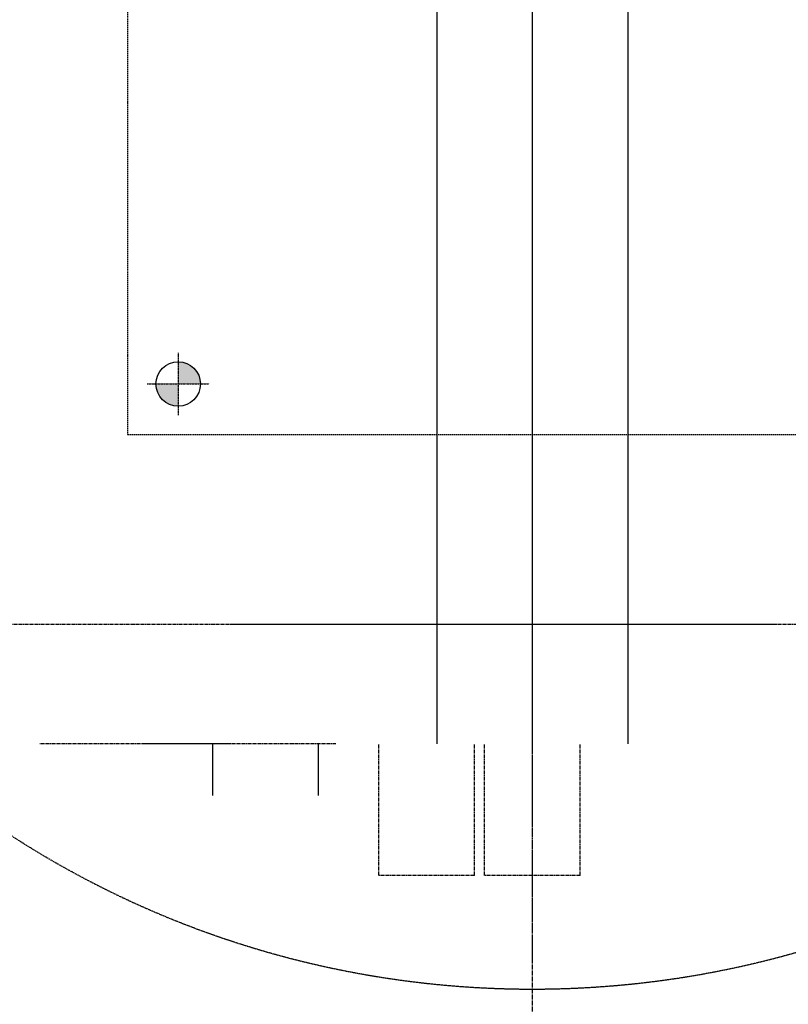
# Model space of a CAD drawing. Header units: inches. Extents: x -4968858 to -265257, y -220693 to 1871410.
# Tile 135 of 225: x -1893908 to -1893618, y 1194033 to 1194404. Entities that reach past the tile are written whole.
import ezdxf

# ---------------------------------------------------------------- set-up
doc = ezdxf.new("R2010")
doc.units = ezdxf.units.IN
doc.header["$MEASUREMENT"] = 0
for name, pattern in [('CENTER', [2, 1.25, -0.25, 0.25, -0.25]), ('CENTER2', [1.125, 0.75, -0.125, 0.125, -0.125]), ('CONTINOUS', [0]), ('DASHED', [0.75, 0.5, -0.25]), ('HIDDEN', [0.375, 0.25, -0.125])]:
    doc.linetypes.add(name, pattern=pattern)
doc.layers.add('GRID', color=8, linetype='Continuous')
doc.layers.add('IPB', color=6, linetype='Continuous')

# ---------------------------------------------------------------- blocks, each defined once
blk = doc.blocks.new('UTCOMBINE')
h = blk.add_hatch(color=256)
h.paths.add_polyline_path([(-708225.54, 46693.42), (-708217.15, 46693.42), (-708217.15, 46685.03, -0.414214)])
h.paths.add_polyline_path([(-708208.77, 46693.42), (-708217.15, 46693.42), (-708217.15, 46701.8, -0.414214)])
h = blk.add_hatch(color=256)
h.paths.add_polyline_path([(-708225.54, 46693.42), (-708217.15, 46693.42), (-708217.15, 46685.03, -0.414214)])
h.paths.add_polyline_path([(-708208.77, 46693.42), (-708217.15, 46693.42), (-708217.15, 46701.8, -0.414214)])
h = blk.add_hatch(color=256)
h.paths.add_polyline_path([(-708225.54, 46693.42), (-708217.15, 46693.42), (-708217.15, 46685.03, -0.414214)])
h.paths.add_polyline_path([(-708208.77, 46693.42), (-708217.15, 46693.42), (-708217.15, 46701.8, -0.414214)])
h = blk.add_hatch(color=256)
h.paths.add_polyline_path([(-708225.54, 46693.42), (-708217.15, 46693.42), (-708217.15, 46685.03, -0.414214)])
h.paths.add_polyline_path([(-708208.77, 46693.42), (-708217.15, 46693.42), (-708217.15, 46701.8, -0.414214)])
h = blk.add_hatch(color=256)
h.paths.add_polyline_path([(-708225.54, 46693.42), (-708217.15, 46693.42), (-708217.15, 46685.03, -0.414214)])
h.paths.add_polyline_path([(-708208.77, 46693.42), (-708217.15, 46693.42), (-708217.15, 46701.8, -0.414214)])
h = blk.add_hatch(color=256)
h.paths.add_polyline_path([(-708225.54, 46693.42), (-708217.15, 46693.42), (-708217.15, 46685.03, -0.414214)])
h.paths.add_polyline_path([(-708208.77, 46693.42), (-708217.15, 46693.42), (-708217.15, 46701.8, -0.414214)])
h = blk.add_hatch(color=256)
h.paths.add_polyline_path([(-708225.54, 46693.42), (-708217.15, 46693.42), (-708217.15, 46685.03, -0.414214)])
h.paths.add_polyline_path([(-708208.77, 46693.42), (-708217.15, 46693.42), (-708217.15, 46701.8, -0.414214)])
h = blk.add_hatch(color=256)
h.paths.add_polyline_path([(-708225.54, 46693.42), (-708217.15, 46693.42), (-708217.15, 46685.03, -0.414214)])
h.paths.add_polyline_path([(-708208.77, 46693.42), (-708217.15, 46693.42), (-708217.15, 46701.8, -0.414214)])
h = blk.add_hatch(color=256)
h.paths.add_polyline_path([(-708225.54, 46693.42), (-708217.15, 46693.42), (-708217.15, 46685.03, -0.414214)])
h.paths.add_polyline_path([(-708208.77, 46693.42), (-708217.15, 46693.42), (-708217.15, 46701.8, -0.414214)])
h = blk.add_hatch(color=256)
h.paths.add_polyline_path([(-708225.54, 46693.42), (-708217.15, 46693.42), (-708217.15, 46685.03, -0.414214)])
h.paths.add_polyline_path([(-708208.77, 46693.42), (-708217.15, 46693.42), (-708217.15, 46701.8, -0.414214)])
h = blk.add_hatch(color=256)
h.paths.add_polyline_path([(-708225.54, 46693.42), (-708217.15, 46693.42), (-708217.15, 46685.03, -0.414214)])
h.paths.add_polyline_path([(-708208.77, 46693.42), (-708217.15, 46693.42), (-708217.15, 46701.8, -0.414214)])
h = blk.add_hatch(color=256)
h.paths.add_polyline_path([(-708225.54, 46693.42), (-708217.15, 46693.42), (-708217.15, 46685.03, -0.414214)])
h.paths.add_polyline_path([(-708208.77, 46693.42), (-708217.15, 46693.42), (-708217.15, 46701.8, -0.414214)])
h = blk.add_hatch(color=256)
h.paths.add_polyline_path([(-708225.54, 46693.42), (-708217.15, 46693.42), (-708217.15, 46685.03, -0.414214)])
h.paths.add_polyline_path([(-708208.77, 46693.42), (-708217.15, 46693.42), (-708217.15, 46701.8, -0.414214)])
h = blk.add_hatch(color=256)
h.paths.add_polyline_path([(-708225.54, 46693.42), (-708217.15, 46693.42), (-708217.15, 46685.03, -0.414214)])
h.paths.add_polyline_path([(-708208.77, 46693.42), (-708217.15, 46693.42), (-708217.15, 46701.8, -0.414214)])
h = blk.add_hatch(color=256)
h.paths.add_polyline_path([(-708225.54, 46693.42), (-708217.15, 46693.42), (-708217.15, 46685.03, -0.414214)])
h.paths.add_polyline_path([(-708208.77, 46693.42), (-708217.15, 46693.42), (-708217.15, 46701.8, -0.414214)])
h = blk.add_hatch(color=256)
h.paths.add_polyline_path([(-708225.54, 46693.42), (-708217.15, 46693.42), (-708217.15, 46685.03, -0.414214)])
h.paths.add_polyline_path([(-708208.77, 46693.42), (-708217.15, 46693.42), (-708217.15, 46701.8, -0.414214)])
h = blk.add_hatch(color=256)
h.paths.add_polyline_path([(-708225.54, 46693.42), (-708217.15, 46693.42), (-708217.15, 46685.03, -0.414214)])
h.paths.add_polyline_path([(-708208.77, 46693.42), (-708217.15, 46693.42), (-708217.15, 46701.8, -0.414214)])
h = blk.add_hatch(color=256)
h.paths.add_polyline_path([(-708225.54, 46693.42), (-708217.15, 46693.42), (-708217.15, 46685.03, -0.414214)])
h.paths.add_polyline_path([(-708208.77, 46693.42), (-708217.15, 46693.42), (-708217.15, 46701.8, -0.414214)])
h = blk.add_hatch(color=256)
h.paths.add_polyline_path([(-708225.54, 46693.42), (-708217.15, 46693.42), (-708217.15, 46685.03, -0.414214)])
h.paths.add_polyline_path([(-708208.77, 46693.42), (-708217.15, 46693.42), (-708217.15, 46701.8, -0.414214)])
h = blk.add_hatch(color=256)
h.paths.add_polyline_path([(-708225.54, 46693.42), (-708217.15, 46693.42), (-708217.15, 46685.03, -0.414214)])
h.paths.add_polyline_path([(-708208.77, 46693.42), (-708217.15, 46693.42), (-708217.15, 46701.8, -0.414214)])
h = blk.add_hatch(color=256)
h.paths.add_polyline_path([(-708225.54, 46693.42), (-708217.15, 46693.42), (-708217.15, 46685.03, -0.414214)])
h.paths.add_polyline_path([(-708208.77, 46693.42), (-708217.15, 46693.42), (-708217.15, 46701.8, -0.414214)])
h = blk.add_hatch(color=256)
h.paths.add_polyline_path([(-708225.54, 46693.42), (-708217.15, 46693.42), (-708217.15, 46685.03, -0.414214)])
h.paths.add_polyline_path([(-708208.77, 46693.42), (-708217.15, 46693.42), (-708217.15, 46701.8, -0.414214)])
h = blk.add_hatch(color=256)
h.paths.add_polyline_path([(-708225.54, 46693.42), (-708217.15, 46693.42), (-708217.15, 46685.03, -0.414214)])
h.paths.add_polyline_path([(-708208.77, 46693.42), (-708217.15, 46693.42), (-708217.15, 46701.8, -0.414214)])
h = blk.add_hatch(color=256)
h.paths.add_polyline_path([(-708225.54, 46693.42), (-708217.15, 46693.42), (-708217.15, 46685.03, -0.414214)])
h.paths.add_polyline_path([(-708208.77, 46693.42), (-708217.15, 46693.42), (-708217.15, 46701.8, -0.414214)])
h = blk.add_hatch(color=256)
h.paths.add_polyline_path([(-708225.54, 46693.42), (-708217.15, 46693.42), (-708217.15, 46685.03, -0.414214)])
h.paths.add_polyline_path([(-708208.77, 46693.42), (-708217.15, 46693.42), (-708217.15, 46701.8, -0.414214)])
h = blk.add_hatch(color=256)
h.paths.add_polyline_path([(-708225.54, 46693.42), (-708217.15, 46693.42), (-708217.15, 46685.03, -0.414214)])
h.paths.add_polyline_path([(-708208.77, 46693.42), (-708217.15, 46693.42), (-708217.15, 46701.8, -0.414214)])
h = blk.add_hatch(color=256)
h.paths.add_polyline_path([(-708225.54, 46693.42), (-708217.15, 46693.42), (-708217.15, 46685.03, -0.414214)])
h.paths.add_polyline_path([(-708208.77, 46693.42), (-708217.15, 46693.42), (-708217.15, 46701.8, -0.414214)])
h = blk.add_hatch(color=256)
h.paths.add_polyline_path([(-708225.54, 46693.42), (-708217.15, 46693.42), (-708217.15, 46685.03, -0.414214)])
h.paths.add_polyline_path([(-708208.77, 46693.42), (-708217.15, 46693.42), (-708217.15, 46701.8, -0.414214)])
h = blk.add_hatch(color=256)
h.paths.add_polyline_path([(-708225.54, 46693.42), (-708217.15, 46693.42), (-708217.15, 46685.03, -0.414214)])
h.paths.add_polyline_path([(-708208.77, 46693.42), (-708217.15, 46693.42), (-708217.15, 46701.8, -0.414214)])
h = blk.add_hatch(color=256)
h.paths.add_polyline_path([(-708225.54, 46693.42), (-708217.15, 46693.42), (-708217.15, 46685.03, -0.414214)])
h.paths.add_polyline_path([(-708208.77, 46693.42), (-708217.15, 46693.42), (-708217.15, 46701.8, -0.414214)])
h = blk.add_hatch(color=256)
h.paths.add_polyline_path([(-708225.54, 46693.42), (-708217.15, 46693.42), (-708217.15, 46685.03, -0.414214)])
h.paths.add_polyline_path([(-708208.77, 46693.42), (-708217.15, 46693.42), (-708217.15, 46701.8, -0.414214)])
h = blk.add_hatch(color=256)
h.paths.add_polyline_path([(-708225.54, 46693.42), (-708217.15, 46693.42), (-708217.15, 46685.03, -0.414214)])
h.paths.add_polyline_path([(-708208.77, 46693.42), (-708217.15, 46693.42), (-708217.15, 46701.8, -0.414214)])
h = blk.add_hatch(color=256)
h.paths.add_polyline_path([(-708225.54, 46693.42), (-708217.15, 46693.42), (-708217.15, 46685.03, -0.414214)])
h.paths.add_polyline_path([(-708208.77, 46693.42), (-708217.15, 46693.42), (-708217.15, 46701.8, -0.414214)])
h = blk.add_hatch(color=256)
h.paths.add_polyline_path([(-708225.54, 46693.42), (-708217.15, 46693.42), (-708217.15, 46685.03, -0.414214)])
h.paths.add_polyline_path([(-708208.77, 46693.42), (-708217.15, 46693.42), (-708217.15, 46701.8, -0.414214)])
h = blk.add_hatch(color=256)
h.paths.add_polyline_path([(-708225.54, 46693.42), (-708217.15, 46693.42), (-708217.15, 46685.03, -0.414214)])
h.paths.add_polyline_path([(-708208.77, 46693.42), (-708217.15, 46693.42), (-708217.15, 46701.8, -0.414214)])
h = blk.add_hatch(color=256)
h.paths.add_polyline_path([(-708225.54, 46693.42), (-708217.15, 46693.42), (-708217.15, 46685.03, -0.414214)])
h.paths.add_polyline_path([(-708208.77, 46693.42), (-708217.15, 46693.42), (-708217.15, 46701.8, -0.414214)])
h = blk.add_hatch(color=256)
h.paths.add_polyline_path([(-708225.54, 46693.42), (-708217.15, 46693.42), (-708217.15, 46685.03, -0.414214)])
h.paths.add_polyline_path([(-708208.77, 46693.42), (-708217.15, 46693.42), (-708217.15, 46701.8, -0.414214)])
h = blk.add_hatch(color=256)
h.paths.add_polyline_path([(-708225.54, 46693.42), (-708217.15, 46693.42), (-708217.15, 46685.03, -0.414214)])
h.paths.add_polyline_path([(-708208.77, 46693.42), (-708217.15, 46693.42), (-708217.15, 46701.8, -0.414214)])
h = blk.add_hatch(color=256)
h.paths.add_polyline_path([(-708225.54, 46693.42), (-708217.15, 46693.42), (-708217.15, 46685.03, -0.414214)])
h.paths.add_polyline_path([(-708208.77, 46693.42), (-708217.15, 46693.42), (-708217.15, 46701.8, -0.414214)])
h = blk.add_hatch(color=256)
h.paths.add_polyline_path([(-708225.54, 46693.42), (-708217.15, 46693.42), (-708217.15, 46685.03, -0.414214)])
h.paths.add_polyline_path([(-708208.77, 46693.42), (-708217.15, 46693.42), (-708217.15, 46701.8, -0.414214)])
h = blk.add_hatch(color=256)
h.paths.add_polyline_path([(-708225.54, 46693.42), (-708217.15, 46693.42), (-708217.15, 46685.03, -0.414214)])
h.paths.add_polyline_path([(-708208.77, 46693.42), (-708217.15, 46693.42), (-708217.15, 46701.8, -0.414214)])
h = blk.add_hatch(color=256)
h.paths.add_polyline_path([(-708225.54, 46693.42), (-708217.15, 46693.42), (-708217.15, 46685.03, -0.414214)])
h.paths.add_polyline_path([(-708208.77, 46693.42), (-708217.15, 46693.42), (-708217.15, 46701.8, -0.414214)])
h = blk.add_hatch(color=256)
h.paths.add_polyline_path([(-708225.54, 46693.42), (-708217.15, 46693.42), (-708217.15, 46685.03, -0.414214)])
h.paths.add_polyline_path([(-708208.77, 46693.42), (-708217.15, 46693.42), (-708217.15, 46701.8, -0.414214)])
h = blk.add_hatch(color=256)
h.paths.add_polyline_path([(-708225.54, 46693.42), (-708217.15, 46693.42), (-708217.15, 46685.03, -0.414214)])
h.paths.add_polyline_path([(-708208.77, 46693.42), (-708217.15, 46693.42), (-708217.15, 46701.8, -0.414214)])
h = blk.add_hatch(color=256)
h.paths.add_polyline_path([(-708225.54, 46693.42), (-708217.15, 46693.42), (-708217.15, 46685.03, -0.414214)])
h.paths.add_polyline_path([(-708208.77, 46693.42), (-708217.15, 46693.42), (-708217.15, 46701.8, -0.414214)])
h = blk.add_hatch(color=256)
h.paths.add_polyline_path([(-708225.54, 46693.42), (-708217.15, 46693.42), (-708217.15, 46685.03, -0.414214)])
h.paths.add_polyline_path([(-708208.77, 46693.42), (-708217.15, 46693.42), (-708217.15, 46701.8, -0.414214)])
h = blk.add_hatch(color=256)
h.paths.add_polyline_path([(-708225.54, 46693.42), (-708217.15, 46693.42), (-708217.15, 46685.03, -0.414214)])
h.paths.add_polyline_path([(-708208.77, 46693.42), (-708217.15, 46693.42), (-708217.15, 46701.8, -0.414214)])
h = blk.add_hatch(color=256)
h.paths.add_polyline_path([(-708225.54, 46693.42), (-708217.15, 46693.42), (-708217.15, 46685.03, -0.414214)])
h.paths.add_polyline_path([(-708208.77, 46693.42), (-708217.15, 46693.42), (-708217.15, 46701.8, -0.414214)])
h = blk.add_hatch(color=256)
h.paths.add_polyline_path([(-708225.54, 46693.42), (-708217.15, 46693.42), (-708217.15, 46685.03, -0.414214)])
h.paths.add_polyline_path([(-708208.77, 46693.42), (-708217.15, 46693.42), (-708217.15, 46701.8, -0.414214)])
h = blk.add_hatch(color=256)
h.paths.add_polyline_path([(-708225.54, 46693.42), (-708217.15, 46693.42), (-708217.15, 46685.03, -0.414214)])
h.paths.add_polyline_path([(-708208.77, 46693.42), (-708217.15, 46693.42), (-708217.15, 46701.8, -0.414214)])
h = blk.add_hatch(color=256)
h.paths.add_polyline_path([(-708225.54, 46693.42), (-708217.15, 46693.42), (-708217.15, 46685.03, -0.414214)])
h.paths.add_polyline_path([(-708208.77, 46693.42), (-708217.15, 46693.42), (-708217.15, 46701.8, -0.414214)])
h = blk.add_hatch(color=256)
h.paths.add_polyline_path([(-708225.54, 46693.42), (-708217.15, 46693.42), (-708217.15, 46685.03, -0.414214)])
h.paths.add_polyline_path([(-708208.77, 46693.42), (-708217.15, 46693.42), (-708217.15, 46701.8, -0.414214)])
h = blk.add_hatch(color=256)
h.paths.add_polyline_path([(-708225.54, 46693.42), (-708217.15, 46693.42), (-708217.15, 46685.03, -0.414214)])
h.paths.add_polyline_path([(-708208.77, 46693.42), (-708217.15, 46693.42), (-708217.15, 46701.8, -0.414214)])
h = blk.add_hatch(color=256)
h.paths.add_polyline_path([(-708225.54, 46693.42), (-708217.15, 46693.42), (-708217.15, 46685.03, -0.414214)])
h.paths.add_polyline_path([(-708208.77, 46693.42), (-708217.15, 46693.42), (-708217.15, 46701.8, -0.414214)])
h = blk.add_hatch(color=256)
h.paths.add_polyline_path([(-708225.54, 46693.42), (-708217.15, 46693.42), (-708217.15, 46685.03, -0.414214)])
h.paths.add_polyline_path([(-708208.77, 46693.42), (-708217.15, 46693.42), (-708217.15, 46701.8, -0.414214)])
h = blk.add_hatch(color=256)
h.paths.add_polyline_path([(-708225.54, 46693.42), (-708217.15, 46693.42), (-708217.15, 46685.03, -0.414214)])
h.paths.add_polyline_path([(-708208.77, 46693.42), (-708217.15, 46693.42), (-708217.15, 46701.8, -0.414214)])
h = blk.add_hatch(color=256)
h.paths.add_polyline_path([(-708225.54, 46693.42), (-708217.15, 46693.42), (-708217.15, 46685.03, -0.414214)])
h.paths.add_polyline_path([(-708208.77, 46693.42), (-708217.15, 46693.42), (-708217.15, 46701.8, -0.414214)])
h = blk.add_hatch(color=256)
h.paths.add_polyline_path([(-708225.54, 46693.42), (-708217.15, 46693.42), (-708217.15, 46685.03, -0.414214)])
h.paths.add_polyline_path([(-708208.77, 46693.42), (-708217.15, 46693.42), (-708217.15, 46701.8, -0.414214)])
h = blk.add_hatch(color=256)
h.paths.add_polyline_path([(-708225.54, 46693.42), (-708217.15, 46693.42), (-708217.15, 46685.03, -0.414214)])
h.paths.add_polyline_path([(-708208.77, 46693.42), (-708217.15, 46693.42), (-708217.15, 46701.8, -0.414214)])
h = blk.add_hatch(color=256)
h.paths.add_polyline_path([(-708225.54, 46693.42), (-708217.15, 46693.42), (-708217.15, 46685.03, -0.414214)])
h.paths.add_polyline_path([(-708208.77, 46693.42), (-708217.15, 46693.42), (-708217.15, 46701.8, -0.414214)])
h = blk.add_hatch(color=256)
h.paths.add_polyline_path([(-708225.54, 46693.42), (-708217.15, 46693.42), (-708217.15, 46685.03, -0.414214)])
h.paths.add_polyline_path([(-708208.77, 46693.42), (-708217.15, 46693.42), (-708217.15, 46701.8, -0.414214)])
h = blk.add_hatch(color=256)
h.paths.add_polyline_path([(-708225.54, 46693.42), (-708217.15, 46693.42), (-708217.15, 46685.03, -0.414214)])
h.paths.add_polyline_path([(-708208.77, 46693.42), (-708217.15, 46693.42), (-708217.15, 46701.8, -0.414214)])
h = blk.add_hatch(color=256)
h.paths.add_polyline_path([(-708225.54, 46693.42), (-708217.15, 46693.42), (-708217.15, 46685.03, -0.414214)])
h.paths.add_polyline_path([(-708208.77, 46693.42), (-708217.15, 46693.42), (-708217.15, 46701.8, -0.414214)])
h = blk.add_hatch(color=256)
h.paths.add_polyline_path([(-708225.54, 46693.42), (-708217.15, 46693.42), (-708217.15, 46685.03, -0.414214)])
h.paths.add_polyline_path([(-708208.77, 46693.42), (-708217.15, 46693.42), (-708217.15, 46701.8, -0.414214)])
at = {"color": 8, "linetype": 'CENTER2', "ltscale": 2}
blk.add_line((-708350.51, 41696.69, 0), (-708350.51, 53128.25, 0), dxfattribs=at)
at = {"color": 6, "linetype": 'CENTER'}
for p, q in [((-708350.51, 45382.89, 0), (-708350.51, 46911.52, 0)), ((-708368.51, 46878.44, 0), (-708368.51, 46828.94, 0)), ((-708368.51, 46878.44, 0), (-708332.51, 46878.44, 0)), ((-708368.51, 46878.44, 0), (-708332.51, 46878.44, 0)), ((-708368.51, 46878.44, 0), (-708368.51, 46828.94, 0)), ((-708368.51, 46878.44, 0), (-708368.51, 46828.94, 0)), ((-708368.51, 46878.44, 0), (-708332.51, 46878.44, 0)), ((-708368.51, 46878.44, 0), (-708332.51, 46878.44, 0)), ((-708368.51, 46878.44, 0), (-708368.51, 46828.94, 0)), ((-708332.51, 46878.44, 0), (-708332.51, 46828.94, 0)), ((-708332.51, 46878.44, 0), (-708332.51, 46828.94, 0)), ((-708332.51, 46878.44, 0), (-708332.51, 46828.94, 0)), ((-708332.51, 46878.44, 0), (-708332.51, 46828.94, 0)), ((-708328.75, 46878.44, 0), (-708328.75, 46828.94, 0)), ((-708328.75, 46878.44, 0), (-708292.75, 46878.44, 0)), ((-708328.75, 46878.44, 0), (-708292.75, 46878.44, 0)), ((-708328.75, 46878.44, 0), (-708328.75, 46828.94, 0)), ((-708328.75, 46878.44, 0), (-708328.75, 46828.94, 0)), ((-708328.75, 46878.44, 0), (-708292.75, 46878.44, 0)), ((-708328.75, 46878.44, 0), (-708292.75, 46878.44, 0)), ((-708328.75, 46878.44, 0), (-708328.75, 46828.94, 0)), ((-708292.75, 46878.44, 0), (-708292.75, 46828.94, 0)), ((-708292.75, 46878.44, 0), (-708292.75, 46828.94, 0)), ((-708292.75, 46878.44, 0), (-708292.75, 46828.94, 0)), ((-708292.75, 46878.44, 0), (-708292.75, 46828.94, 0)), ((-708276.51, 46828.94, 0), (-708204.51, 46828.94, 0)), ((-708276.51, 46828.94, 0), (-708204.51, 46828.94, 0)), ((-708236.74, 46828.94, 0), (-708164.74, 46828.94, 0)), ((-708236.74, 46828.94, 0), (-708164.74, 46828.94, 0)), ((-708482.12, 46783.94, 0), (-708276.51, 46783.94, 0)), ((-708442.36, 46783.94, 0), (-708236.74, 46783.94, 0)), ((-708314.51, 46783.94, 0), (-708108.89, 46783.94, 0))]:
    blk.add_line(p, q, dxfattribs=at)
at = {"color": 3}
for p, q in [((-708269.83, 46828.94, 0), (-708269.83, 46848.34, 0)), ((-708269.83, 46828.94, 0), (-708269.83, 46848.34, 0)), ((-708269.83, 46828.94, 0), (-708269.83, 46848.34, 0)), ((-708269.83, 46828.94, 0), (-708269.83, 46848.34, 0)), ((-708230.07, 46828.94, 0), (-708230.07, 46848.34, 0)), ((-708230.07, 46828.94, 0), (-708230.07, 46848.34, 0)), ((-708230.07, 46828.94, 0), (-708230.07, 46848.34, 0)), ((-708230.07, 46828.94, 0), (-708230.07, 46848.34, 0))]:
    blk.add_line(p, q, dxfattribs=at)
at = {"color": 6}
for p, q in [((-708350.51, 45220.29, 0), (-708350.51, 46829.58, 0)), ((-708386.51, 45726.59, 0), (-708386.51, 46828.94, 0)), ((-708314.51, 45726.59, 0), (-708314.51, 46828.94, 0)), ((-708314.51, 45726.59, 0), (-708314.51, 46828.94, 0)), ((-708314.51, 45726.59, 0), (-708314.51, 46828.94, 0)), ((-708314.51, 45726.59, 0), (-708314.51, 46828.94, 0))]:
    blk.add_line(p, q, dxfattribs=at)
at = {"color": 2, "linetype": 'DASHED'}
for p, q in [((-708198.1, 46712.47, 0), (-708502.92, 46712.47, 0)), ((-708198.1, 46712.47, 0), (-708502.92, 46712.47, 0)), ((-708198.1, 46712.47, 0), (-708502.92, 46712.47, 0)), ((-708198.1, 46712.47, 0), (-708502.92, 46712.47, 0)), ((-708198.1, 46712.47, 0), (-708502.92, 46712.47, 0)), ((-708198.1, 46712.47, 0), (-708502.92, 46712.47, 0)), ((-708198.1, 46712.47, 0), (-708502.92, 46712.47, 0)), ((-708198.1, 46712.47, 0), (-708502.92, 46712.47, 0)), ((-708198.1, 46712.47, 0), (-708502.92, 46712.47, 0)), ((-708198.1, 46712.47, 0), (-708502.92, 46712.47, 0)), ((-708198.1, 46712.47, 0), (-708502.92, 46712.47, 0)), ((-708198.1, 46712.47, 0), (-708502.92, 46712.47, 0)), ((-708198.1, 46712.47, 0), (-708502.92, 46712.47, 0)), ((-708198.1, 46712.47, 0), (-708502.92, 46712.47, 0)), ((-708198.1, 46712.47, 0), (-708502.92, 46712.47, 0)), ((-708198.1, 46712.47, 0), (-708502.92, 46712.47, 0)), ((-708198.1, 46712.47, 0), (-708502.92, 46712.47, 0)), ((-708198.1, 46712.47, 0), (-708502.92, 46712.47, 0)), ((-708198.1, 46712.47, 0), (-708502.92, 46712.47, 0)), ((-708198.1, 46712.47, 0), (-708502.92, 46712.47, 0)), ((-708198.1, 46712.47, 0), (-708502.92, 46712.47, 0)), ((-708198.1, 46712.47, 0), (-708502.92, 46712.47, 0)), ((-708198.1, 46712.47, 0), (-708502.92, 46712.47, 0)), ((-708198.1, 46712.47, 0), (-708502.92, 46712.47, 0)), ((-708198.1, 46712.47, 0), (-708502.92, 46712.47, 0)), ((-708198.1, 46712.47, 0), (-708502.92, 46712.47, 0)), ((-708198.1, 46712.47, 0), (-708502.92, 46712.47, 0)), ((-708198.1, 46712.47, 0), (-708502.92, 46712.47, 0)), ((-708198.1, 46712.47, 0), (-708502.92, 46712.47, 0)), ((-708198.1, 46712.47, 0), (-708502.92, 46712.47, 0)), ((-708198.1, 46712.47, 0), (-708502.92, 46712.47, 0)), ((-708198.1, 46712.47, 0), (-708502.92, 46712.47, 0)), ((-708198.1, 46712.47, 0), (-708502.92, 46712.47, 0)), ((-708198.1, 46712.47, 0), (-708502.92, 46712.47, 0)), ((-708198.1, 46712.47, 0), (-708502.92, 46712.47, 0)), ((-708198.1, 46712.47, 0), (-708502.92, 46712.47, 0)), ((-708198.1, 46712.47, 0), (-708502.92, 46712.47, 0)), ((-708198.1, 46712.47, 0), (-708502.92, 46712.47, 0)), ((-708198.1, 46712.47, 0), (-708502.92, 46712.47, 0)), ((-708198.1, 46712.47, 0), (-708502.92, 46712.47, 0)), ((-708198.1, 46712.47, 0), (-708502.92, 46712.47, 0)), ((-708198.1, 46712.47, 0), (-708502.92, 46712.47, 0)), ((-708198.1, 46712.47, 0), (-708502.92, 46712.47, 0)), ((-708198.1, 46712.47, 0), (-708502.92, 46712.47, 0)), ((-708198.1, 46712.47, 0), (-708502.92, 46712.47, 0)), ((-708198.1, 46712.47, 0), (-708502.92, 46712.47, 0)), ((-708198.1, 46712.47, 0), (-708502.92, 46712.47, 0)), ((-708198.1, 46712.47, 0), (-708502.92, 46712.47, 0)), ((-708198.1, 46712.47, 0), (-708502.92, 46712.47, 0)), ((-708198.1, 46712.47, 0), (-708502.92, 46712.47, 0)), ((-708198.1, 46712.47, 0), (-708502.92, 46712.47, 0)), ((-708198.1, 46712.47, 0), (-708502.92, 46712.47, 0)), ((-708198.1, 46712.47, 0), (-708502.92, 46712.47, 0)), ((-708198.1, 46712.47, 0), (-708502.92, 46712.47, 0)), ((-708198.1, 46712.47, 0), (-708502.92, 46712.47, 0)), ((-708198.1, 46712.47, 0), (-708502.92, 46712.47, 0)), ((-708198.1, 46712.47, 0), (-708502.92, 46712.47, 0)), ((-708198.1, 46712.47, 0), (-708502.92, 46712.47, 0)), ((-708198.1, 46712.47, 0), (-708502.92, 46712.47, 0)), ((-708198.1, 46712.47, 0), (-708502.92, 46712.47, 0)), ((-708198.1, 46712.47, 0), (-708502.92, 46712.47, 0)), ((-708198.1, 46712.47, 0), (-708502.92, 46712.47, 0)), ((-708198.1, 46712.47, 0), (-708502.92, 46712.47, 0)), ((-708198.1, 46712.47, 0), (-708502.92, 46712.47, 0)), ((-708198.1, 46407.65, 0), (-708198.1, 46712.47, 0)), ((-708198.1, 46407.65, 0), (-708198.1, 46712.47, 0)), ((-708198.1, 46407.65, 0), (-708198.1, 46712.47, 0)), ((-708198.1, 46407.65, 0), (-708198.1, 46712.47, 0)), ((-708198.1, 46407.65, 0), (-708198.1, 46712.47, 0)), ((-708198.1, 46407.65, 0), (-708198.1, 46712.47, 0)), ((-708198.1, 46407.65, 0), (-708198.1, 46712.47, 0)), ((-708198.1, 46407.65, 0), (-708198.1, 46712.47, 0)), ((-708198.1, 46407.65, 0), (-708198.1, 46712.47, 0)), ((-708198.1, 46407.65, 0), (-708198.1, 46712.47, 0)), ((-708198.1, 46407.65, 0), (-708198.1, 46712.47, 0)), ((-708198.1, 46407.65, 0), (-708198.1, 46712.47, 0)), ((-708198.1, 46407.65, 0), (-708198.1, 46712.47, 0)), ((-708198.1, 46407.65, 0), (-708198.1, 46712.47, 0)), ((-708198.1, 46407.65, 0), (-708198.1, 46712.47, 0)), ((-708198.1, 46407.65, 0), (-708198.1, 46712.47, 0)), ((-708198.1, 46407.65, 0), (-708198.1, 46712.47, 0)), ((-708198.1, 46407.65, 0), (-708198.1, 46712.47, 0)), ((-708198.1, 46407.65, 0), (-708198.1, 46712.47, 0)), ((-708198.1, 46407.65, 0), (-708198.1, 46712.47, 0)), ((-708198.1, 46407.65, 0), (-708198.1, 46712.47, 0)), ((-708198.1, 46407.65, 0), (-708198.1, 46712.47, 0)), ((-708198.1, 46407.65, 0), (-708198.1, 46712.47, 0)), ((-708198.1, 46407.65, 0), (-708198.1, 46712.47, 0)), ((-708198.1, 46407.65, 0), (-708198.1, 46712.47, 0)), ((-708198.1, 46407.65, 0), (-708198.1, 46712.47, 0)), ((-708198.1, 46407.65, 0), (-708198.1, 46712.47, 0)), ((-708198.1, 46407.65, 0), (-708198.1, 46712.47, 0)), ((-708198.1, 46407.65, 0), (-708198.1, 46712.47, 0)), ((-708198.1, 46407.65, 0), (-708198.1, 46712.47, 0)), ((-708198.1, 46407.65, 0), (-708198.1, 46712.47, 0)), ((-708198.1, 46407.65, 0), (-708198.1, 46712.47, 0)), ((-708198.1, 46407.65, 0), (-708198.1, 46712.47, 0)), ((-708198.1, 46407.65, 0), (-708198.1, 46712.47, 0)), ((-708198.1, 46407.65, 0), (-708198.1, 46712.47, 0)), ((-708198.1, 46407.65, 0), (-708198.1, 46712.47, 0)), ((-708198.1, 46407.65, 0), (-708198.1, 46712.47, 0)), ((-708198.1, 46407.65, 0), (-708198.1, 46712.47, 0)), ((-708198.1, 46407.65, 0), (-708198.1, 46712.47, 0)), ((-708198.1, 46407.65, 0), (-708198.1, 46712.47, 0)), ((-708198.1, 46407.65, 0), (-708198.1, 46712.47, 0)), ((-708198.1, 46407.65, 0), (-708198.1, 46712.47, 0)), ((-708198.1, 46407.65, 0), (-708198.1, 46712.47, 0)), ((-708198.1, 46407.65, 0), (-708198.1, 46712.47, 0)), ((-708198.1, 46407.65, 0), (-708198.1, 46712.47, 0)), ((-708198.1, 46407.65, 0), (-708198.1, 46712.47, 0)), ((-708198.1, 46407.65, 0), (-708198.1, 46712.47, 0)), ((-708198.1, 46407.65, 0), (-708198.1, 46712.47, 0)), ((-708198.1, 46407.65, 0), (-708198.1, 46712.47, 0)), ((-708198.1, 46407.65, 0), (-708198.1, 46712.47, 0)), ((-708198.1, 46407.65, 0), (-708198.1, 46712.47, 0)), ((-708198.1, 46407.65, 0), (-708198.1, 46712.47, 0)), ((-708198.1, 46407.65, 0), (-708198.1, 46712.47, 0)), ((-708198.1, 46407.65, 0), (-708198.1, 46712.47, 0)), ((-708198.1, 46407.65, 0), (-708198.1, 46712.47, 0)), ((-708198.1, 46407.65, 0), (-708198.1, 46712.47, 0)), ((-708198.1, 46407.65, 0), (-708198.1, 46712.47, 0)), ((-708198.1, 46407.65, 0), (-708198.1, 46712.47, 0)), ((-708198.1, 46407.65, 0), (-708198.1, 46712.47, 0)), ((-708198.1, 46407.65, 0), (-708198.1, 46712.47, 0)), ((-708198.1, 46407.65, 0), (-708198.1, 46712.47, 0)), ((-708198.1, 46407.65, 0), (-708198.1, 46712.47, 0)), ((-708198.1, 46407.65, 0), (-708198.1, 46712.47, 0)), ((-708198.1, 46407.65, 0), (-708198.1, 46712.47, 0))]:
    blk.add_line(p, q, dxfattribs=at)
at = {"color": 2, "linetype": 'CENTER2', "ltscale": 0.1}
for p, q in [((-708217.15, 46681.7, 0), (-708217.15, 46705.13, 0)), ((-708217.15, 46681.7, 0), (-708217.15, 46705.13, 0)), ((-708217.15, 46681.7, 0), (-708217.15, 46705.13, 0)), ((-708217.15, 46681.7, 0), (-708217.15, 46705.13, 0)), ((-708217.15, 46681.7, 0), (-708217.15, 46705.13, 0)), ((-708217.15, 46681.7, 0), (-708217.15, 46705.13, 0)), ((-708217.15, 46681.7, 0), (-708217.15, 46705.13, 0)), ((-708217.15, 46681.7, 0), (-708217.15, 46705.13, 0)), ((-708217.15, 46681.7, 0), (-708217.15, 46705.13, 0)), ((-708217.15, 46681.7, 0), (-708217.15, 46705.13, 0)), ((-708217.15, 46681.7, 0), (-708217.15, 46705.13, 0)), ((-708217.15, 46681.7, 0), (-708217.15, 46705.13, 0)), ((-708217.15, 46681.7, 0), (-708217.15, 46705.13, 0)), ((-708217.15, 46681.7, 0), (-708217.15, 46705.13, 0)), ((-708217.15, 46681.7, 0), (-708217.15, 46705.13, 0)), ((-708217.15, 46681.7, 0), (-708217.15, 46705.13, 0)), ((-708217.15, 46681.7, 0), (-708217.15, 46705.13, 0)), ((-708217.15, 46681.7, 0), (-708217.15, 46705.13, 0)), ((-708217.15, 46681.7, 0), (-708217.15, 46705.13, 0)), ((-708217.15, 46681.7, 0), (-708217.15, 46705.13, 0)), ((-708217.15, 46681.7, 0), (-708217.15, 46705.13, 0)), ((-708217.15, 46681.7, 0), (-708217.15, 46705.13, 0)), ((-708217.15, 46681.7, 0), (-708217.15, 46705.13, 0)), ((-708217.15, 46681.7, 0), (-708217.15, 46705.13, 0)), ((-708217.15, 46681.7, 0), (-708217.15, 46705.13, 0)), ((-708217.15, 46681.7, 0), (-708217.15, 46705.13, 0)), ((-708217.15, 46681.7, 0), (-708217.15, 46705.13, 0)), ((-708217.15, 46681.7, 0), (-708217.15, 46705.13, 0)), ((-708217.15, 46681.7, 0), (-708217.15, 46705.13, 0)), ((-708217.15, 46681.7, 0), (-708217.15, 46705.13, 0)), ((-708217.15, 46681.7, 0), (-708217.15, 46705.13, 0)), ((-708217.15, 46681.7, 0), (-708217.15, 46705.13, 0)), ((-708217.15, 46681.7, 0), (-708217.15, 46705.13, 0)), ((-708217.15, 46681.7, 0), (-708217.15, 46705.13, 0)), ((-708217.15, 46681.7, 0), (-708217.15, 46705.13, 0)), ((-708217.15, 46681.7, 0), (-708217.15, 46705.13, 0)), ((-708217.15, 46681.7, 0), (-708217.15, 46705.13, 0)), ((-708217.15, 46681.7, 0), (-708217.15, 46705.13, 0)), ((-708217.15, 46681.7, 0), (-708217.15, 46705.13, 0)), ((-708217.15, 46681.7, 0), (-708217.15, 46705.13, 0)), ((-708217.15, 46681.7, 0), (-708217.15, 46705.13, 0)), ((-708217.15, 46681.7, 0), (-708217.15, 46705.13, 0)), ((-708217.15, 46681.7, 0), (-708217.15, 46705.13, 0)), ((-708217.15, 46681.7, 0), (-708217.15, 46705.13, 0)), ((-708217.15, 46681.7, 0), (-708217.15, 46705.13, 0)), ((-708217.15, 46681.7, 0), (-708217.15, 46705.13, 0)), ((-708217.15, 46681.7, 0), (-708217.15, 46705.13, 0)), ((-708217.15, 46681.7, 0), (-708217.15, 46705.13, 0)), ((-708217.15, 46681.7, 0), (-708217.15, 46705.13, 0)), ((-708217.15, 46681.7, 0), (-708217.15, 46705.13, 0)), ((-708217.15, 46681.7, 0), (-708217.15, 46705.13, 0)), ((-708217.15, 46681.7, 0), (-708217.15, 46705.13, 0)), ((-708217.15, 46681.7, 0), (-708217.15, 46705.13, 0)), ((-708217.15, 46681.7, 0), (-708217.15, 46705.13, 0)), ((-708217.15, 46681.7, 0), (-708217.15, 46705.13, 0)), ((-708217.15, 46681.7, 0), (-708217.15, 46705.13, 0)), ((-708217.15, 46681.7, 0), (-708217.15, 46705.13, 0)), ((-708217.15, 46681.7, 0), (-708217.15, 46705.13, 0)), ((-708217.15, 46681.7, 0), (-708217.15, 46705.13, 0)), ((-708217.15, 46681.7, 0), (-708217.15, 46705.13, 0)), ((-708217.15, 46681.7, 0), (-708217.15, 46705.13, 0)), ((-708217.15, 46681.7, 0), (-708217.15, 46705.13, 0)), ((-708217.15, 46681.7, 0), (-708217.15, 46705.13, 0)), ((-708217.15, 46681.7, 0), (-708217.15, 46705.13, 0)), ((-708205.44, 46693.42, 0), (-708228.87, 46693.42, 0)), ((-708205.44, 46693.42, 0), (-708228.87, 46693.42, 0)), ((-708205.44, 46693.42, 0), (-708228.87, 46693.42, 0)), ((-708205.44, 46693.42, 0), (-708228.87, 46693.42, 0)), ((-708205.44, 46693.42, 0), (-708228.87, 46693.42, 0)), ((-708205.44, 46693.42, 0), (-708228.87, 46693.42, 0)), ((-708205.44, 46693.42, 0), (-708228.87, 46693.42, 0)), ((-708205.44, 46693.42, 0), (-708228.87, 46693.42, 0)), ((-708205.44, 46693.42, 0), (-708228.87, 46693.42, 0)), ((-708205.44, 46693.42, 0), (-708228.87, 46693.42, 0)), ((-708205.44, 46693.42, 0), (-708228.87, 46693.42, 0)), ((-708205.44, 46693.42, 0), (-708228.87, 46693.42, 0)), ((-708205.44, 46693.42, 0), (-708228.87, 46693.42, 0)), ((-708205.44, 46693.42, 0), (-708228.87, 46693.42, 0)), ((-708205.44, 46693.42, 0), (-708228.87, 46693.42, 0)), ((-708205.44, 46693.42, 0), (-708228.87, 46693.42, 0)), ((-708205.44, 46693.42, 0), (-708228.87, 46693.42, 0)), ((-708205.44, 46693.42, 0), (-708228.87, 46693.42, 0)), ((-708205.44, 46693.42, 0), (-708228.87, 46693.42, 0)), ((-708205.44, 46693.42, 0), (-708228.87, 46693.42, 0)), ((-708205.44, 46693.42, 0), (-708228.87, 46693.42, 0)), ((-708205.44, 46693.42, 0), (-708228.87, 46693.42, 0)), ((-708205.44, 46693.42, 0), (-708228.87, 46693.42, 0)), ((-708205.44, 46693.42, 0), (-708228.87, 46693.42, 0)), ((-708205.44, 46693.42, 0), (-708228.87, 46693.42, 0)), ((-708205.44, 46693.42, 0), (-708228.87, 46693.42, 0)), ((-708205.44, 46693.42, 0), (-708228.87, 46693.42, 0)), ((-708205.44, 46693.42, 0), (-708228.87, 46693.42, 0)), ((-708205.44, 46693.42, 0), (-708228.87, 46693.42, 0)), ((-708205.44, 46693.42, 0), (-708228.87, 46693.42, 0)), ((-708205.44, 46693.42, 0), (-708228.87, 46693.42, 0)), ((-708205.44, 46693.42, 0), (-708228.87, 46693.42, 0)), ((-708205.44, 46693.42, 0), (-708228.87, 46693.42, 0)), ((-708205.44, 46693.42, 0), (-708228.87, 46693.42, 0)), ((-708205.44, 46693.42, 0), (-708228.87, 46693.42, 0)), ((-708205.44, 46693.42, 0), (-708228.87, 46693.42, 0)), ((-708205.44, 46693.42, 0), (-708228.87, 46693.42, 0)), ((-708205.44, 46693.42, 0), (-708228.87, 46693.42, 0)), ((-708205.44, 46693.42, 0), (-708228.87, 46693.42, 0)), ((-708205.44, 46693.42, 0), (-708228.87, 46693.42, 0)), ((-708205.44, 46693.42, 0), (-708228.87, 46693.42, 0)), ((-708205.44, 46693.42, 0), (-708228.87, 46693.42, 0)), ((-708205.44, 46693.42, 0), (-708228.87, 46693.42, 0)), ((-708205.44, 46693.42, 0), (-708228.87, 46693.42, 0)), ((-708205.44, 46693.42, 0), (-708228.87, 46693.42, 0)), ((-708205.44, 46693.42, 0), (-708228.87, 46693.42, 0)), ((-708205.44, 46693.42, 0), (-708228.87, 46693.42, 0)), ((-708205.44, 46693.42, 0), (-708228.87, 46693.42, 0)), ((-708205.44, 46693.42, 0), (-708228.87, 46693.42, 0)), ((-708205.44, 46693.42, 0), (-708228.87, 46693.42, 0)), ((-708205.44, 46693.42, 0), (-708228.87, 46693.42, 0)), ((-708205.44, 46693.42, 0), (-708228.87, 46693.42, 0)), ((-708205.44, 46693.42, 0), (-708228.87, 46693.42, 0)), ((-708205.44, 46693.42, 0), (-708228.87, 46693.42, 0)), ((-708205.44, 46693.42, 0), (-708228.87, 46693.42, 0)), ((-708205.44, 46693.42, 0), (-708228.87, 46693.42, 0)), ((-708205.44, 46693.42, 0), (-708228.87, 46693.42, 0)), ((-708205.44, 46693.42, 0), (-708228.87, 46693.42, 0)), ((-708205.44, 46693.42, 0), (-708228.87, 46693.42, 0)), ((-708205.44, 46693.42, 0), (-708228.87, 46693.42, 0)), ((-708205.44, 46693.42, 0), (-708228.87, 46693.42, 0)), ((-708205.44, 46693.42, 0), (-708228.87, 46693.42, 0)), ((-708205.44, 46693.42, 0), (-708228.87, 46693.42, 0)), ((-708205.44, 46693.42, 0), (-708228.87, 46693.42, 0))]:
    blk.add_line(p, q, dxfattribs=at)
blk.add_circle((-708217.15, 46693.42, 0), 8.38)
blk.add_circle((-708217.15, 46693.42, 0), 8.38)
blk.add_circle((-708217.15, 46693.42, 0), 8.38)
blk.add_circle((-708217.15, 46693.42, 0), 8.38)
blk.add_circle((-708217.15, 46693.42, 0), 8.38)
blk.add_circle((-708217.15, 46693.42, 0), 8.38)
blk.add_circle((-708217.15, 46693.42, 0), 8.38)
blk.add_circle((-708217.15, 46693.42, 0), 8.38)
blk.add_circle((-708217.15, 46693.42, 0), 8.38)
blk.add_circle((-708217.15, 46693.42, 0), 8.38)
blk.add_circle((-708217.15, 46693.42, 0), 8.38)
blk.add_circle((-708217.15, 46693.42, 0), 8.38)
blk.add_circle((-708217.15, 46693.42, 0), 8.38)
blk.add_circle((-708217.15, 46693.42, 0), 8.38)
blk.add_circle((-708217.15, 46693.42, 0), 8.38)
blk.add_circle((-708217.15, 46693.42, 0), 8.38)
blk.add_circle((-708217.15, 46693.42, 0), 8.38)
blk.add_circle((-708217.15, 46693.42, 0), 8.38)
blk.add_circle((-708217.15, 46693.42, 0), 8.38)
blk.add_circle((-708217.15, 46693.42, 0), 8.38)
blk.add_circle((-708217.15, 46693.42, 0), 8.38)
blk.add_circle((-708217.15, 46693.42, 0), 8.38)
blk.add_circle((-708217.15, 46693.42, 0), 8.38)
blk.add_circle((-708217.15, 46693.42, 0), 8.38)
blk.add_circle((-708217.15, 46693.42, 0), 8.38)
blk.add_circle((-708217.15, 46693.42, 0), 8.38)
blk.add_circle((-708217.15, 46693.42, 0), 8.38)
blk.add_circle((-708217.15, 46693.42, 0), 8.38)
blk.add_circle((-708217.15, 46693.42, 0), 8.38)
blk.add_circle((-708217.15, 46693.42, 0), 8.38)
blk.add_circle((-708217.15, 46693.42, 0), 8.38)
blk.add_circle((-708217.15, 46693.42, 0), 8.38)
blk.add_circle((-708217.15, 46693.42, 0), 8.38)
blk.add_circle((-708217.15, 46693.42, 0), 8.38)
blk.add_circle((-708217.15, 46693.42, 0), 8.38)
blk.add_circle((-708217.15, 46693.42, 0), 8.38)
blk.add_circle((-708217.15, 46693.42, 0), 8.38)
blk.add_circle((-708217.15, 46693.42, 0), 8.38)
blk.add_circle((-708217.15, 46693.42, 0), 8.38)
blk.add_circle((-708217.15, 46693.42, 0), 8.38)
blk.add_circle((-708217.15, 46693.42, 0), 8.38)
blk.add_circle((-708217.15, 46693.42, 0), 8.38)
blk.add_circle((-708217.15, 46693.42, 0), 8.38)
blk.add_circle((-708217.15, 46693.42, 0), 8.38)
blk.add_circle((-708217.15, 46693.42, 0), 8.38)
blk.add_circle((-708217.15, 46693.42, 0), 8.38)
blk.add_circle((-708217.15, 46693.42, 0), 8.38)
blk.add_circle((-708217.15, 46693.42, 0), 8.38)
blk.add_circle((-708217.15, 46693.42, 0), 8.38)
blk.add_circle((-708217.15, 46693.42, 0), 8.38)
blk.add_circle((-708217.15, 46693.42, 0), 8.38)
blk.add_circle((-708217.15, 46693.42, 0), 8.38)
blk.add_circle((-708217.15, 46693.42, 0), 8.38)
blk.add_circle((-708217.15, 46693.42, 0), 8.38)
blk.add_circle((-708217.15, 46693.42, 0), 8.38)
blk.add_circle((-708217.15, 46693.42, 0), 8.38)
blk.add_circle((-708217.15, 46693.42, 0), 8.38)
blk.add_circle((-708217.15, 46693.42, 0), 8.38)
blk.add_circle((-708217.15, 46693.42, 0), 8.38)
blk.add_circle((-708217.15, 46693.42, 0), 8.38)
blk.add_circle((-708217.15, 46693.42, 0), 8.38)
blk.add_circle((-708217.15, 46693.42, 0), 8.38)
blk.add_circle((-708217.15, 46693.42, 0), 8.38)
blk.add_circle((-708217.15, 46693.42, 0), 8.38)
at = {"layer": 'IPB', "linetype": 'HIDDEN'}
blk.add_circle((-708350.51, 46560.06, 0), 361.31, dxfattribs=at)
blk = doc.blocks.new('TFMR YARD')
at = {"layer": 'GRID', "color": 1, "rotation": 180}
blk.add_blockref('UTCOMBINE', (-795623.35, 296115.83, 0), dxfattribs=at)

msp = doc.modelspace()

# ---------------------------------------------------------------- block references
at = {"color": 1, "linetype": 'CONTINOUS', "lineweight": 15}
msp.add_blockref('TFMR YARD', (-1806442.03, 944843.99), dxfattribs=at)

doc.saveas('drawing.dxf')
